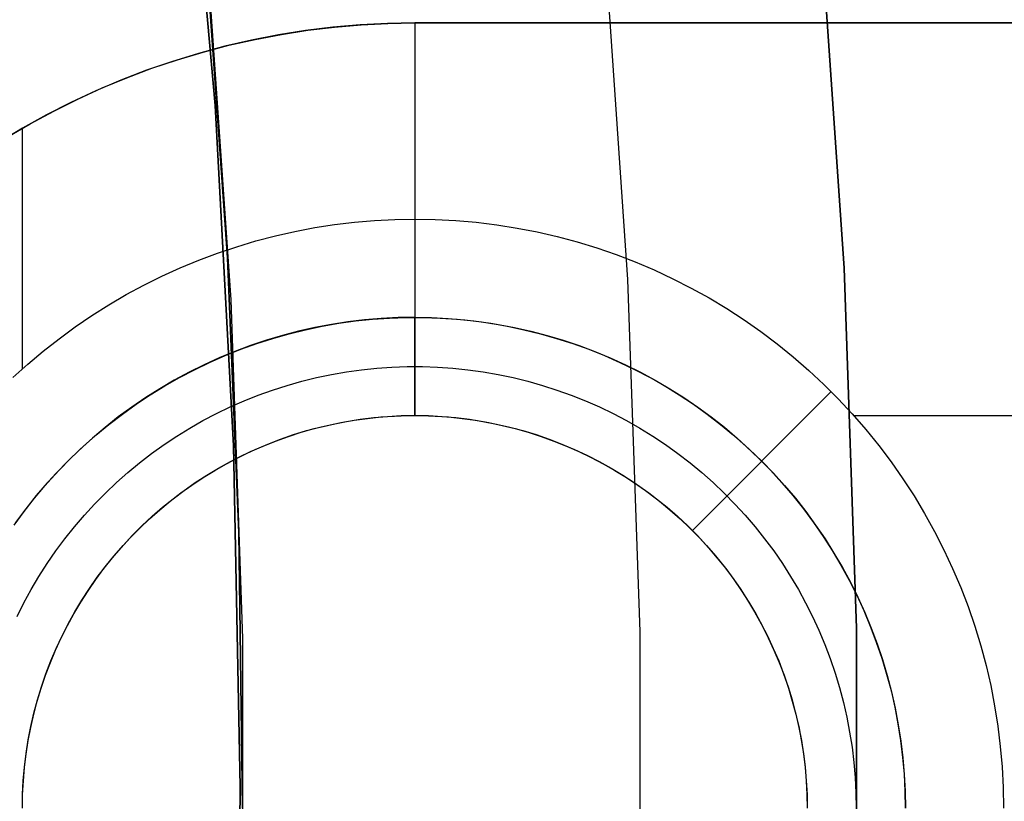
# Model space of a CAD drawing. Header units: millimetres. Extents: x -267 to 897, y -4167 to -3150.
# Tile 131 of 177: x 362.53 to 367.55, y -3516.87 to -3512.89. Entities that reach past the tile are written whole.
import ezdxf

# ---------------------------------------------------------------- set-up
doc = ezdxf.new("R2010")
doc.units = ezdxf.units.MM
doc.layers.add('1', color=7, linetype='Continuous')
doc.layers.add('BLANCO METALICO', color=7, linetype='Continuous', true_color=0xededed)

msp = doc.modelspace()

# ---------------------------------------------------------------- linework, layer by layer
at = {"layer": '1', "color": 29, "true_color": 0x4d342b}
for p, q in [((363.5308, -3513.3222, 90.5621), (363.3763, -3511.5915, 90.5621)), ((363.5308, -3513.3222, 90.5621), (363.3763, -3511.5915, 90.5621)), ((363.3763, -3511.5915, 96.062), (363.5308, -3513.3222, 96.062)), ((363.3763, -3511.5915, 93.3121), (363.5308, -3513.3222, 93.3121)), ((363.5308, -3513.3222, 96.062), (363.3763, -3511.5915, 96.062)), ((363.5308, -3513.3222, 54.4621), (363.3763, -3511.5915, 54.4621)), ((363.5308, -3513.3222, 54.4621), (363.3763, -3511.5915, 54.4621)), ((363.3763, -3511.5915, 62.4621), (363.5308, -3513.3222, 62.4621)), ((363.3763, -3511.5915, 58.4621), (363.5308, -3513.3222, 58.4621)), ((363.5308, -3513.3222, 62.4621), (363.3763, -3511.5915, 62.4621)), ((363.6251, -3515.0573, 90.5621), (363.5308, -3513.3222, 90.5621)), ((363.6251, -3515.0573, 90.5621), (363.5308, -3513.3222, 90.5621)), ((363.5308, -3513.3222, 96.062), (363.6251, -3515.0573, 96.062)), ((363.5308, -3513.3222, 93.3121), (363.6251, -3515.0573, 93.3121)), ((363.6251, -3515.0573, 96.062), (363.5308, -3513.3222, 96.062)), ((363.6251, -3515.0573, 54.4621), (363.5308, -3513.3222, 54.4621)), ((363.6251, -3515.0573, 54.4621), (363.5308, -3513.3222, 54.4621)), ((363.5308, -3513.3222, 62.4621), (363.6251, -3515.0573, 62.4621)), ((363.5308, -3513.3222, 58.4621), (363.6251, -3515.0573, 58.4621)), ((363.6251, -3515.0573, 62.4621), (363.5308, -3513.3222, 62.4621)), ((363.6591, -3516.7946, 90.5621), (363.6251, -3515.0573, 90.5621)), ((363.6591, -3516.7946, 90.5621), (363.6251, -3515.0573, 90.5621)), ((363.6251, -3515.0573, 96.062), (363.6591, -3516.7946, 96.062)), ((363.6251, -3515.0573, 93.3121), (363.6591, -3516.7946, 93.3121)), ((363.6591, -3516.7946, 96.062), (363.6251, -3515.0573, 96.062)), ((363.6591, -3516.7946, 54.4621), (363.6251, -3515.0573, 54.4621)), ((363.6591, -3516.7946, 54.4621), (363.6251, -3515.0573, 54.4621)), ((363.6251, -3515.0573, 62.4621), (363.6591, -3516.7946, 62.4621)), ((363.6251, -3515.0573, 58.4621), (363.6591, -3516.7946, 58.4621)), ((363.6591, -3516.7946, 62.4621), (363.6251, -3515.0573, 62.4621)), ((363.6326, -3518.532, 90.5621), (363.6591, -3516.7946, 90.5621)), ((363.6326, -3518.532, 90.5621), (363.6591, -3516.7946, 90.5621)), ((363.6591, -3516.7946, 96.062), (363.6326, -3518.532, 96.062)), ((363.6591, -3516.7946, 93.3121), (363.6326, -3518.532, 93.3121)), ((363.6326, -3518.532, 96.062), (363.6591, -3516.7946, 96.062)), ((363.6326, -3518.532, 54.4621), (363.6591, -3516.7946, 54.4621)), ((363.6326, -3518.532, 54.4621), (363.6591, -3516.7946, 54.4621)), ((363.6591, -3516.7946, 62.4621), (363.6326, -3518.532, 62.4621)), ((363.6591, -3516.7946, 58.4621), (363.6326, -3518.532, 58.4621)), ((363.6326, -3518.532, 62.4621), (363.6591, -3516.7946, 62.4621))]:
    msp.add_line(p, q, dxfattribs=at)
at = {"layer": '1', "color": 250, "true_color": 0x111111}
for p, q in [((366.6109, -3512.3212, 81.1), (366.7375, -3514.1516, 81.1)), ((366.7375, -3514.1516, 81.1), (366.6109, -3512.3212, 81.1)), ((363.4916, -3512.5913, 95.1615), (363.6107, -3514.3137, 95.1615)), ((363.4959, -3512.6989, 106.0852), (363.5933, -3514.0983, 106.0852)), ((363.5933, -3514.0983, 84.2379), (363.4959, -3512.6989, 84.2379)), ((363.4959, -3512.6989, 106.0852), (363.5933, -3514.0983, 106.0852)), ((363.5933, -3514.0983, 84.2379), (363.4959, -3512.6989, 84.2379)), ((363.5933, -3514.0983, 106.0852), (363.6518, -3515.4998, 106.0852)), ((363.6518, -3515.4998, 84.2379), (363.5933, -3514.0983, 84.2379)), ((363.5933, -3514.0983, 106.0852), (363.6518, -3515.4998, 106.0852)), ((363.6518, -3515.4998, 84.2379), (363.5933, -3514.0983, 84.2379)), ((366.7375, -3514.1516, 81.1), (366.8008, -3515.9852, 81.1)), ((366.8008, -3515.9852, 81.1), (366.7375, -3514.1516, 81.1)), ((363.6107, -3514.3137, 95.1615), (363.6703, -3516.0393, 95.1615)), ((363.6518, -3515.4998, 106.0852), (363.6713, -3516.9025, 106.0852)), ((363.6713, -3516.9025, 84.2379), (363.6518, -3515.4998, 84.2379)), ((363.6518, -3515.4998, 106.0852), (363.6713, -3516.9025, 106.0852)), ((363.6713, -3516.9025, 84.2379), (363.6518, -3515.4998, 84.2379)), ((366.8008, -3515.9852, 81.1), (366.8008, -3517.8199, 81.1)), ((366.8008, -3517.8199, 81.1), (366.8008, -3515.9852, 81.1)), ((363.6703, -3516.0393, 95.1615), (363.6703, -3517.7658, 95.1615))]:
    msp.add_line(p, q, dxfattribs=at)
at = {"layer": '1', "color": 7, "true_color": 0xffffff}
for p, q in [((365.5096, -3512.4167, 2.4603), (365.6336, -3514.2089, 2.4603)), ((365.6336, -3514.2089, 2.4603), (365.6956, -3516.0043, 2.4603)), ((365.6956, -3516.0043, 2.4603), (365.6956, -3517.8008, 2.4603))]:
    msp.add_line(p, q, dxfattribs=at)
at = {"layer": 'BLANCO METALICO'}
for p, q in [((364.2698, -3512.9123, 259.5324), (364.1307, -3512.9244, 259.5324)), ((364.1396, -3512.9235, 262.0324), (364.2757, -3512.9118, 262.0324)), ((364.4091, -3512.905, 259.5324), (364.2698, -3512.9123, 259.5324)), ((364.2757, -3512.9118, 262.0324), (364.4121, -3512.9049, 262.0324)), ((364.5487, -3512.9025, 259.5324), (364.4091, -3512.905, 259.5324)), ((364.4121, -3512.9049, 262.0324), (364.5487, -3512.9025, 262.0324)), ((364.5487, -3512.9025, 262.0324), (364.5487, -3512.9025, 259.5324)), ((364.5487, -3512.9025, 262.0324), (388.5487, -3512.9025, 262.0324)), ((385.1013, -3512.9025, 259.5324), (364.5487, -3512.9025, 259.5324)), ((364.5487, -3512.9025, 262.0324), (364.5487, -3513.9015, 262.0324)), ((364.5487, -3512.9025, 260.7824), (388.5487, -3512.9025, 260.7824)), ((363.8543, -3512.9632, 259.5324), (363.7173, -3512.9899, 259.5324)), ((363.7349, -3512.9862, 262.0324), (363.869, -3512.9607, 262.0324)), ((363.9922, -3512.9414, 259.5324), (363.8543, -3512.9632, 259.5324)), ((363.869, -3512.9607, 262.0324), (364.004, -3512.9398, 262.0324)), ((364.1307, -3512.9244, 259.5324), (363.9922, -3512.9414, 259.5324)), ((364.004, -3512.9398, 262.0324), (364.1396, -3512.9235, 262.0324)), ((364.1286, -3512.9246, 259.5324), (364.1286, -3512.9246, 262.0324)), ((363.7173, -3512.9899, 259.5324), (363.5813, -3513.0213, 259.5324)), ((363.6016, -3513.0163, 262.0324), (363.7349, -3512.9862, 262.0324)), ((363.4465, -3513.0574, 259.5324), (363.313, -3513.0982, 259.5324)), ((363.3386, -3513.0899, 262.0324), (363.4695, -3513.0509, 262.0324)), ((363.5813, -3513.0213, 259.5324), (363.4465, -3513.0574, 259.5324)), ((363.4695, -3513.0509, 262.0324), (363.6016, -3513.0163, 262.0324)), ((363.313, -3513.0982, 259.5324), (363.1811, -3513.1436, 259.5324)), ((363.2092, -3513.1335, 262.0324), (363.3386, -3513.0899, 262.0324)), ((363.1811, -3513.1436, 259.5324), (363.0508, -3513.1936, 259.5324)), ((363.0813, -3513.1814, 262.0324), (363.2092, -3513.1335, 262.0324)), ((363.0508, -3513.1936, 259.5324), (362.9223, -3513.2481, 259.5324)), ((362.9551, -3513.2337, 262.0324), (363.0813, -3513.1814, 262.0324)), ((362.9223, -3513.2481, 259.5324), (362.7958, -3513.3071, 259.5324)), ((362.8308, -3513.2902, 262.0324), (362.9551, -3513.2337, 262.0324)), ((362.7958, -3513.3071, 259.5324), (362.6714, -3513.3704, 259.5324)), ((362.7084, -3513.351, 262.0324), (362.8308, -3513.2902, 262.0324)), ((362.5882, -3513.4159, 262.0324), (362.7084, -3513.351, 262.0324)), ((362.6714, -3513.3704, 259.5324), (362.5493, -3513.438, 259.5324)), ((362.5493, -3513.438, 259.5324), (362.4297, -3513.5099, 259.5324)), ((362.4704, -3513.4848, 262.0324), (362.5882, -3513.4159, 262.0324)), ((362.5487, -3514.6653, 262.0324), (362.5487, -3513.4384, 262.0324)), ((364.2418, -3513.9173, 262.0324), (364.3439, -3513.9085, 262.0324)), ((364.3439, -3513.9085, 262.0324), (364.4462, -3513.9033, 262.0324)), ((364.4462, -3513.9033, 262.0324), (364.5487, -3513.9015, 262.0324)), ((364.5487, -3513.9015, 262.0324), (364.6534, -3513.9034, 262.0324)), ((364.5487, -3513.9015, 262.0324), (364.5487, -3514.9019, 261.0324)), ((364.6534, -3513.9034, 262.0324), (364.758, -3513.9089, 262.0324)), ((364.758, -3513.9089, 262.0324), (364.8624, -3513.918, 262.0324)), ((363.8382, -3513.9869, 262.0324), (363.9381, -3513.9643, 262.0324)), ((363.9381, -3513.9643, 262.0324), (364.0388, -3513.9452, 262.0324)), ((364.0388, -3513.9452, 262.0324), (364.1401, -3513.9295, 262.0324)), ((364.1401, -3513.9295, 262.0324), (364.2418, -3513.9173, 262.0324)), ((364.8624, -3513.918, 262.0324), (364.9663, -3513.9308, 262.0324)), ((364.9663, -3513.9308, 262.0324), (365.0698, -3513.9472, 262.0324)), ((365.0698, -3513.9472, 262.0324), (365.1726, -3513.9671, 262.0324)), ((365.1726, -3513.9671, 262.0324), (365.2747, -3513.9907, 262.0324)), ((363.6409, -3514.0422, 262.0324), (363.7391, -3514.0128, 262.0324)), ((363.7391, -3514.0128, 262.0324), (363.8382, -3513.9869, 262.0324)), ((365.2747, -3513.9907, 262.0324), (365.3758, -3514.0178, 262.0324)), ((363.5438, -3514.0748, 262.0324), (363.6409, -3514.0422, 262.0324)), ((365.3758, -3514.0178, 262.0324), (365.476, -3514.0485, 262.0324)), ((365.476, -3514.0485, 262.0324), (365.5751, -3514.0826, 262.0324)), ((363.3531, -3514.15, 262.0324), (363.4478, -3514.1108, 262.0324)), ((363.4478, -3514.1108, 262.0324), (363.5438, -3514.0748, 262.0324)), ((365.5751, -3514.0826, 262.0324), (365.6728, -3514.1201, 262.0324)), ((363.2599, -3514.1924, 262.0324), (363.3531, -3514.15, 262.0324)), ((365.6728, -3514.1201, 262.0324), (365.7693, -3514.161, 262.0324)), ((365.7693, -3514.161, 262.0324), (365.8642, -3514.2053, 262.0324)), ((363.1681, -3514.238, 262.0324), (363.2599, -3514.1924, 262.0324)), ((365.8642, -3514.2053, 262.0324), (365.9575, -3514.2529, 262.0324)), ((363.0779, -3514.2867, 262.0324), (363.1681, -3514.238, 262.0324)), ((365.9575, -3514.2529, 262.0324), (366.0491, -3514.3036, 262.0324)), ((362.9895, -3514.3384, 262.0324), (363.0779, -3514.2867, 262.0324)), ((366.0491, -3514.3036, 262.0324), (366.1389, -3514.3576, 262.0324)), ((362.9029, -3514.3932, 262.0324), (362.9895, -3514.3384, 262.0324)), ((366.1389, -3514.3576, 262.0324), (366.2268, -3514.4146, 262.0324)), ((362.8182, -3514.4508, 262.0324), (362.9029, -3514.3932, 262.0324)), ((364.293, -3514.4149, 261.5324), (364.2082, -3514.4251, 261.5324)), ((364.2473, -3514.4207, 256.5324), (364.3332, -3514.4118, 256.5324)), ((364.378, -3514.4076, 261.5324), (364.293, -3514.4149, 261.5324)), ((364.3332, -3514.4118, 256.5324), (364.4193, -3514.4059, 256.5324)), ((364.4633, -3514.4032, 261.5324), (364.378, -3514.4076, 261.5324)), ((364.4193, -3514.4059, 256.5324), (364.5055, -3514.4029, 256.5324)), ((364.5487, -3514.4018, 261.5324), (364.4633, -3514.4032, 261.5324)), ((364.5055, -3514.4029, 256.5324), (364.5918, -3514.4029, 256.5324)), ((364.5487, -3514.4017, 261.5324), (364.6341, -3514.4032, 261.5324)), ((364.5487, -3514.9025, 257.0324), (364.5487, -3514.4025, 256.5324)), ((364.5918, -3514.4029, 256.5324), (364.6781, -3514.4059, 256.5324)), ((364.6341, -3514.4032, 261.5324), (364.7194, -3514.4075, 261.5324)), ((364.6781, -3514.4059, 256.5324), (364.7642, -3514.4118, 256.5324)), ((364.7194, -3514.4075, 261.5324), (364.8044, -3514.4148, 261.5324)), ((364.7642, -3514.4118, 256.5324), (364.85, -3514.4207, 256.5324)), ((364.8044, -3514.4148, 261.5324), (364.8892, -3514.425, 261.5324)), ((366.2268, -3514.4146, 262.0324), (366.3126, -3514.4747, 262.0324)), ((362.7355, -3514.5113, 262.0324), (362.8182, -3514.4508, 262.0324)), ((363.9086, -3514.4859, 256.5324), (363.9924, -3514.4652, 256.5324)), ((364.0399, -3514.4541, 261.5324), (363.9566, -3514.4729, 261.5324)), ((363.9924, -3514.4652, 256.5324), (364.0768, -3514.4475, 256.5324)), ((364.1238, -3514.4381, 261.5324), (364.0399, -3514.4541, 261.5324)), ((364.0768, -3514.4475, 256.5324), (364.1619, -3514.4326, 256.5324)), ((364.2082, -3514.4251, 261.5324), (364.1238, -3514.4381, 261.5324)), ((364.1619, -3514.4326, 256.5324), (364.2473, -3514.4207, 256.5324)), ((364.85, -3514.4207, 256.5324), (364.9355, -3514.4326, 256.5324)), ((364.8892, -3514.425, 261.5324), (364.9736, -3514.4381, 261.5324)), ((364.9355, -3514.4326, 256.5324), (365.0205, -3514.4475, 256.5324)), ((364.9736, -3514.4381, 261.5324), (365.0575, -3514.454, 261.5324)), ((365.0205, -3514.4475, 256.5324), (365.105, -3514.4652, 256.5324)), ((365.0575, -3514.454, 261.5324), (365.1408, -3514.4728, 261.5324)), ((365.105, -3514.4652, 256.5324), (365.1888, -3514.4859, 256.5324)), ((362.6549, -3514.5746, 262.0324), (362.7355, -3514.5113, 262.0324)), ((363.7922, -3514.519, 261.5324), (363.7112, -3514.5462, 261.5324)), ((363.7434, -3514.5358, 256.5324), (363.8256, -3514.5094, 256.5324)), ((363.874, -3514.4945, 261.5324), (363.7922, -3514.519, 261.5324)), ((363.8256, -3514.5094, 256.5324), (363.9086, -3514.4859, 256.5324)), ((363.9566, -3514.4729, 261.5324), (363.874, -3514.4945, 261.5324)), ((365.1408, -3514.4728, 261.5324), (365.2234, -3514.4944, 261.5324)), ((365.1888, -3514.4859, 256.5324), (365.2718, -3514.5094, 256.5324)), ((365.2234, -3514.4944, 261.5324), (365.3052, -3514.5189, 261.5324)), ((365.2718, -3514.5094, 256.5324), (365.354, -3514.5358, 256.5324)), ((365.3052, -3514.5189, 261.5324), (365.3862, -3514.5461, 261.5324)), ((366.3126, -3514.4747, 262.0324), (366.3962, -3514.5378, 262.0324)), ((363.582, -3514.597, 256.5324), (363.6622, -3514.565, 256.5324)), ((363.7112, -3514.5462, 261.5324), (363.6313, -3514.5761, 261.5324)), ((363.6622, -3514.565, 256.5324), (363.7434, -3514.5358, 256.5324)), ((365.354, -3514.5358, 256.5324), (365.4352, -3514.565, 256.5324)), ((365.3862, -3514.5461, 261.5324), (365.4661, -3514.5761, 261.5324)), ((365.4352, -3514.565, 256.5324), (365.5154, -3514.597, 256.5324)), ((366.3962, -3514.5378, 262.0324), (366.4776, -3514.6037, 262.0324)), ((362.5765, -3514.6407, 262.0324), (362.6549, -3514.5746, 262.0324)), ((363.5524, -3514.6088, 261.5324), (363.4747, -3514.6442, 261.5324)), ((363.503, -3514.6317, 256.5324), (363.582, -3514.597, 256.5324)), ((363.6313, -3514.5761, 261.5324), (363.5524, -3514.6088, 261.5324)), ((365.4661, -3514.5761, 261.5324), (365.545, -3514.6087, 261.5324)), ((365.5154, -3514.597, 256.5324), (365.5944, -3514.6317, 256.5324)), ((365.545, -3514.6087, 261.5324), (365.6227, -3514.6441, 261.5324)), ((366.4776, -3514.6037, 262.0324), (366.5567, -3514.6724, 262.0324)), ((362.5005, -3514.7093, 262.0324), (362.5765, -3514.6407, 262.0324)), ((363.3488, -3514.7093, 256.5324), (363.4253, -3514.6692, 256.5324)), ((363.4747, -3514.6442, 261.5324), (363.3982, -3514.6822, 261.5324)), ((363.4253, -3514.6692, 256.5324), (363.503, -3514.6317, 256.5324)), ((364.2005, -3514.6796, 256.7824), (364.2775, -3514.6689, 256.7824)), ((364.2775, -3514.6689, 256.7824), (364.3547, -3514.6609, 256.7824)), ((364.3547, -3514.6609, 256.7824), (364.4322, -3514.6555, 256.7824)), ((364.4322, -3514.6555, 256.7824), (364.5099, -3514.6529, 256.7824)), ((364.5099, -3514.6529, 256.7824), (364.5875, -3514.6529, 256.7824)), ((364.5875, -3514.6529, 256.7824), (364.6652, -3514.6555, 256.7824)), ((364.6652, -3514.6555, 256.7824), (364.7426, -3514.6609, 256.7824)), ((364.7426, -3514.6609, 256.7824), (364.8199, -3514.6689, 256.7824)), ((364.8199, -3514.6689, 256.7824), (364.8968, -3514.6796, 256.7824)), ((365.5944, -3514.6317, 256.5324), (365.6721, -3514.6692, 256.5324)), ((365.6227, -3514.6441, 261.5324), (365.6992, -3514.6821, 261.5324)), ((365.6721, -3514.6692, 256.5324), (365.7485, -3514.7093, 256.5324)), ((363.2739, -3514.752, 256.5324), (363.3488, -3514.7093, 256.5324)), ((363.3982, -3514.6822, 261.5324), (363.3231, -3514.7227, 261.5324)), ((363.9726, -3514.7275, 256.7824), (364.048, -3514.7089, 256.7824)), ((364.048, -3514.7089, 256.7824), (364.124, -3514.693, 256.7824)), ((364.124, -3514.693, 256.7824), (364.2005, -3514.6796, 256.7824)), ((364.8968, -3514.6796, 256.7824), (364.9733, -3514.693, 256.7824)), ((364.9733, -3514.693, 256.7824), (365.0494, -3514.7089, 256.7824)), ((365.0494, -3514.7089, 256.7824), (365.1248, -3514.7275, 256.7824)), ((365.6992, -3514.6821, 261.5324), (365.7744, -3514.7227, 261.5324)), ((365.7485, -3514.7093, 256.5324), (365.8235, -3514.752, 256.5324)), ((366.5567, -3514.6724, 262.0324), (366.6333, -3514.7438, 262.0324)), ((363.2493, -3514.7658, 261.5324), (363.1772, -3514.8114, 261.5324)), ((363.2004, -3514.7973, 256.5324), (363.2739, -3514.752, 256.5324)), ((363.3231, -3514.7227, 261.5324), (363.2493, -3514.7658, 261.5324)), ((363.8239, -3514.7725, 256.7824), (363.8979, -3514.7487, 256.7824)), ((363.8979, -3514.7487, 256.7824), (363.9726, -3514.7275, 256.7824)), ((365.1248, -3514.7275, 256.7824), (365.1995, -3514.7487, 256.7824)), ((365.1995, -3514.7487, 256.7824), (365.2735, -3514.7725, 256.7824)), ((365.7744, -3514.7227, 261.5324), (365.8481, -3514.7658, 261.5324)), ((365.8235, -3514.752, 256.5324), (365.897, -3514.7973, 256.5324)), ((365.8481, -3514.7658, 261.5324), (365.9203, -3514.8114, 261.5324)), ((366.6333, -3514.7438, 262.0324), (366.7074, -3514.8179, 262.0324)), ((363.1772, -3514.8114, 261.5324), (363.1066, -3514.8595, 261.5324)), ((363.1285, -3514.8451, 256.5324), (363.2004, -3514.7973, 256.5324)), ((363.6787, -3514.8275, 256.7824), (363.7508, -3514.7987, 256.7824)), ((363.7508, -3514.7987, 256.7824), (363.8239, -3514.7725, 256.7824)), ((365.2735, -3514.7725, 256.7824), (365.3465, -3514.7987, 256.7824)), ((365.3465, -3514.7987, 256.7824), (365.4187, -3514.8275, 256.7824)), ((365.897, -3514.7973, 256.5324), (365.9688, -3514.8451, 256.5324)), ((365.9203, -3514.8114, 261.5324), (365.9909, -3514.8594, 261.5324)), ((365.9634, -3515.4878, 261.0324), (366.6707, -3514.7805, 262.0324)), ((366.7074, -3514.8179, 262.0324), (366.7788, -3514.8945, 262.0324)), ((363.1066, -3514.8595, 261.5324), (363.0377, -3514.9099, 261.5324)), ((363.0584, -3514.8953, 256.5324), (363.1285, -3514.8451, 256.5324)), ((363.5376, -3514.8925, 256.7824), (363.6076, -3514.8588, 256.7824)), ((363.6076, -3514.8588, 256.7824), (363.6787, -3514.8275, 256.7824)), ((365.4187, -3514.8275, 256.7824), (365.4898, -3514.8588, 256.7824)), ((365.4898, -3514.8588, 256.7824), (365.5598, -3514.8925, 256.7824)), ((365.9688, -3514.8451, 256.5324), (366.039, -3514.8953, 256.5324)), ((365.9909, -3514.8594, 261.5324), (366.0598, -3514.9099, 261.5324)), ((363.0377, -3514.9099, 261.5324), (362.9705, -3514.9627, 261.5324)), ((362.99, -3514.9479, 256.5324), (363.0584, -3514.8953, 256.5324)), ((363.4688, -3514.9286, 256.7824), (363.5376, -3514.8925, 256.7824)), ((364.2392, -3514.9266, 257.0324), (364.3076, -3514.9171, 257.0324)), ((364.2703, -3514.9214, 261.0324), (364.3396, -3514.9129, 261.0324)), ((364.3076, -3514.9171, 257.0324), (364.3763, -3514.91, 257.0324)), ((364.3396, -3514.9129, 261.0324), (364.4091, -3514.9068, 261.0324)), ((364.3763, -3514.91, 257.0324), (364.4452, -3514.9052, 257.0324)), ((364.4091, -3514.9068, 261.0324), (364.4789, -3514.9031, 261.0324)), ((364.4452, -3514.9052, 257.0324), (364.5142, -3514.9028, 257.0324)), ((364.4789, -3514.9031, 261.0324), (364.5487, -3514.9019, 261.0324)), ((364.5142, -3514.9028, 257.0324), (364.5832, -3514.9028, 257.0324)), ((364.5487, -3514.9019, 261.0324), (364.6185, -3514.9031, 261.0324)), ((364.5487, -3514.9025, 261.0324), (364.5487, -3514.9025, 257.0324)), ((364.5832, -3514.9028, 257.0324), (364.6522, -3514.9052, 257.0324)), ((364.6185, -3514.9031, 261.0324), (364.6882, -3514.9068, 261.0324)), ((364.6522, -3514.9052, 257.0324), (364.7211, -3514.91, 257.0324)), ((364.6882, -3514.9068, 261.0324), (364.7578, -3514.9129, 261.0324)), ((364.7211, -3514.91, 257.0324), (364.7898, -3514.9171, 257.0324)), ((364.7578, -3514.9129, 261.0324), (364.8271, -3514.9214, 261.0324)), ((364.7898, -3514.9171, 257.0324), (364.8582, -3514.9266, 257.0324)), ((365.5598, -3514.8925, 256.7824), (365.6285, -3514.9286, 256.7824)), ((366.039, -3514.8953, 256.5324), (366.1074, -3514.9479, 256.5324)), ((366.0598, -3514.9099, 261.5324), (366.1269, -3514.9626, 261.5324)), ((366.7788, -3514.8945, 262.0324), (366.8475, -3514.9736, 262.0324)), ((366.786, -3514.9025, 262.0324), (388.5487, -3514.9025, 262.0324)), ((362.9705, -3514.9627, 261.5324), (362.9052, -3515.0177, 261.5324)), ((362.9234, -3515.0029, 256.5324), (362.99, -3514.9479, 256.5324)), ((363.3352, -3515.0078, 256.7824), (363.4013, -3514.967, 256.7824)), ((363.4013, -3514.967, 256.7824), (363.4688, -3514.9286, 256.7824)), ((363.9702, -3514.988, 257.0324), (364.0366, -3514.9692, 257.0324)), ((363.9973, -3514.9794, 261.0324), (364.0647, -3514.9614, 261.0324)), ((364.0366, -3514.9692, 257.0324), (364.1037, -3514.9527, 257.0324)), ((364.0647, -3514.9614, 261.0324), (364.1328, -3514.9457, 261.0324)), ((364.1037, -3514.9527, 257.0324), (364.1712, -3514.9385, 257.0324)), ((364.1328, -3514.9457, 261.0324), (364.2013, -3514.9323, 261.0324)), ((364.1712, -3514.9385, 257.0324), (364.2392, -3514.9266, 257.0324)), ((364.2013, -3514.9323, 261.0324), (364.2703, -3514.9214, 261.0324)), ((364.8271, -3514.9214, 261.0324), (364.8961, -3514.9324, 261.0324)), ((364.8582, -3514.9266, 257.0324), (364.9262, -3514.9385, 257.0324)), ((364.8961, -3514.9324, 261.0324), (364.9646, -3514.9457, 261.0324)), ((364.9262, -3514.9385, 257.0324), (364.9937, -3514.9527, 257.0324)), ((364.9646, -3514.9457, 261.0324), (365.0326, -3514.9614, 261.0324)), ((364.9937, -3514.9527, 257.0324), (365.0608, -3514.9692, 257.0324)), ((365.0326, -3514.9614, 261.0324), (365.1001, -3514.9795, 261.0324)), ((365.0608, -3514.9692, 257.0324), (365.1272, -3514.988, 257.0324)), ((365.6285, -3514.9286, 256.7824), (365.696, -3514.967, 256.7824)), ((365.696, -3514.967, 256.7824), (365.7622, -3515.0078, 256.7824)), ((366.1074, -3514.9479, 256.5324), (366.1739, -3515.0029, 256.5324)), ((366.1269, -3514.9626, 261.5324), (366.1922, -3515.0176, 261.5324)), ((362.9052, -3515.0177, 261.5324), (362.8418, -3515.0749, 261.5324)), ((362.8588, -3515.0601, 256.5324), (362.9234, -3515.0029, 256.5324)), ((363.2705, -3515.0508, 256.7824), (363.3352, -3515.0078, 256.7824)), ((363.8395, -3515.0325, 257.0324), (363.9045, -3515.0091, 257.0324)), ((363.8645, -3515.0226, 261.0324), (363.9305, -3514.9999, 261.0324)), ((363.9045, -3515.0091, 257.0324), (363.9702, -3514.988, 257.0324)), ((363.9305, -3514.9999, 261.0324), (363.9973, -3514.9794, 261.0324)), ((365.1001, -3514.9795, 261.0324), (365.1669, -3514.9999, 261.0324)), ((365.1272, -3514.988, 257.0324), (365.1929, -3515.0091, 257.0324)), ((365.1669, -3514.9999, 261.0324), (365.2329, -3515.0227, 261.0324)), ((365.1929, -3515.0091, 257.0324), (365.2579, -3515.0325, 257.0324)), ((365.7622, -3515.0078, 256.7824), (365.8268, -3515.0508, 256.7824)), ((366.1739, -3515.0029, 256.5324), (366.2385, -3515.0601, 256.5324)), ((366.1922, -3515.0176, 261.5324), (366.2556, -3515.0748, 261.5324)), ((366.8475, -3514.9736, 262.0324), (366.9134, -3515.055, 262.0324)), ((362.7962, -3515.1196, 256.5324), (362.8588, -3515.0601, 256.5324)), ((363.2074, -3515.096, 256.7824), (363.2705, -3515.0508, 256.7824)), ((363.7122, -3515.0859, 257.0324), (363.7754, -3515.0581, 257.0324)), ((363.735, -3515.0749, 261.0324), (363.7993, -3515.0476, 261.0324)), ((363.7754, -3515.0581, 257.0324), (363.8395, -3515.0325, 257.0324)), ((363.7993, -3515.0476, 261.0324), (363.8645, -3515.0226, 261.0324)), ((365.2329, -3515.0227, 261.0324), (365.2981, -3515.0477, 261.0324)), ((365.2579, -3515.0325, 257.0324), (365.322, -3515.0581, 257.0324)), ((365.2981, -3515.0477, 261.0324), (365.3623, -3515.075, 261.0324)), ((365.322, -3515.0581, 257.0324), (365.3852, -3515.0859, 257.0324)), ((365.8268, -3515.0508, 256.7824), (365.89, -3515.096, 256.7824)), ((366.2385, -3515.0601, 256.5324), (366.3011, -3515.1196, 256.5324)), ((366.9134, -3515.055, 262.0324), (366.9765, -3515.1386, 262.0324)), ((362.7357, -3515.1811, 256.5324), (362.7962, -3515.1196, 256.5324)), ((362.8418, -3515.0749, 261.5324), (362.7804, -3515.1342, 261.5324)), ((363.1458, -3515.1434, 256.7824), (363.2074, -3515.096, 256.7824)), ((363.5888, -3515.1479, 257.0324), (363.65, -3515.1158, 257.0324)), ((363.6095, -3515.1361, 261.0324), (363.6718, -3515.1044, 261.0324)), ((363.65, -3515.1158, 257.0324), (363.7122, -3515.0859, 257.0324)), ((363.6718, -3515.1044, 261.0324), (363.735, -3515.0749, 261.0324)), ((365.3623, -3515.075, 261.0324), (365.4256, -3515.1045, 261.0324)), ((365.3852, -3515.0859, 257.0324), (365.4474, -3515.1158, 257.0324)), ((365.4256, -3515.1045, 261.0324), (365.4878, -3515.1362, 261.0324)), ((365.4474, -3515.1158, 257.0324), (365.5086, -3515.1479, 257.0324)), ((365.89, -3515.096, 256.7824), (365.9515, -3515.1434, 256.7824)), ((366.2556, -3515.0748, 261.5324), (366.317, -3515.1342, 261.5324)), ((366.3011, -3515.1196, 256.5324), (366.3616, -3515.1811, 256.5324)), ((362.7804, -3515.1342, 261.5324), (362.7211, -3515.1956, 261.5324)), ((363.086, -3515.1929, 256.7824), (363.1458, -3515.1434, 256.7824)), ((363.4886, -3515.206, 261.0324), (363.5485, -3515.17, 261.0324)), ((363.5288, -3515.1821, 257.0324), (363.5888, -3515.1479, 257.0324)), ((363.5485, -3515.17, 261.0324), (363.6095, -3515.1361, 261.0324)), ((365.4878, -3515.1362, 261.0324), (365.5489, -3515.1701, 261.0324)), ((365.5086, -3515.1479, 257.0324), (365.5686, -3515.1821, 257.0324)), ((365.5489, -3515.1701, 261.0324), (365.6088, -3515.206, 261.0324)), ((365.9515, -3515.1434, 256.7824), (366.0114, -3515.1929, 256.7824)), ((366.317, -3515.1342, 261.5324), (366.3764, -3515.1956, 261.5324)), ((366.9765, -3515.1386, 262.0324), (367.0365, -3515.2244, 262.0324)), ((362.7211, -3515.1956, 261.5324), (362.6638, -3515.259, 261.5324)), ((362.6774, -3515.2447, 256.5324), (362.7357, -3515.1811, 256.5324)), ((363.0278, -3515.2444, 256.7824), (363.086, -3515.1929, 256.7824)), ((363.4126, -3515.2566, 257.0324), (363.4701, -3515.2183, 257.0324)), ((363.4301, -3515.244, 261.0324), (363.4886, -3515.206, 261.0324)), ((363.4701, -3515.2183, 257.0324), (363.5288, -3515.1821, 257.0324)), ((365.5686, -3515.1821, 257.0324), (365.6273, -3515.2183, 257.0324)), ((365.6088, -3515.206, 261.0324), (365.6673, -3515.2441, 261.0324)), ((365.6273, -3515.2183, 257.0324), (365.6848, -3515.2566, 257.0324)), ((366.0114, -3515.1929, 256.7824), (366.0696, -3515.2444, 256.7824)), ((366.3616, -3515.1811, 256.5324), (366.42, -3515.2447, 256.5324)), ((366.3764, -3515.1956, 261.5324), (366.4336, -3515.259, 261.5324)), ((362.6638, -3515.259, 261.5324), (362.6088, -3515.3243, 261.5324)), ((362.6213, -3515.3103, 256.5324), (362.6774, -3515.2447, 256.5324)), ((362.9715, -3515.2979, 256.7824), (363.0278, -3515.2444, 256.7824)), ((363.3564, -3515.2967, 257.0324), (363.4126, -3515.2566, 257.0324)), ((363.3729, -3515.284, 261.0324), (363.4301, -3515.244, 261.0324)), ((365.6673, -3515.2441, 261.0324), (365.7245, -3515.2841, 261.0324)), ((365.6848, -3515.2566, 257.0324), (365.741, -3515.2967, 257.0324)), ((366.0696, -3515.2444, 256.7824), (366.1259, -3515.2979, 256.7824)), ((366.42, -3515.2447, 256.5324), (366.4761, -3515.3103, 256.5324)), ((366.4336, -3515.259, 261.5324), (366.4886, -3515.3243, 261.5324)), ((367.0365, -3515.2244, 262.0324), (367.0936, -3515.3123, 262.0324)), ((362.5675, -3515.3778, 256.5324), (362.6213, -3515.3103, 256.5324)), ((362.917, -3515.3533, 256.7824), (362.9715, -3515.2979, 256.7824)), ((363.3017, -3515.3389, 257.0324), (363.3564, -3515.2967, 257.0324)), ((363.3171, -3515.3261, 261.0324), (363.3729, -3515.284, 261.0324)), ((365.7245, -3515.2841, 261.0324), (365.7803, -3515.3261, 261.0324)), ((365.741, -3515.2967, 257.0324), (365.7957, -3515.3389, 257.0324)), ((366.1259, -3515.2979, 256.7824), (366.1803, -3515.3533, 256.7824)), ((366.4761, -3515.3103, 256.5324), (366.5299, -3515.3778, 256.5324)), ((367.0936, -3515.3123, 262.0324), (367.1475, -3515.4021, 262.0324)), ((362.6088, -3515.3243, 261.5324), (362.5561, -3515.3915, 261.5324)), ((362.8645, -3515.4105, 256.7824), (362.917, -3515.3533, 256.7824)), ((363.2102, -3515.4158, 261.0324), (363.2628, -3515.37, 261.0324)), ((363.2485, -3515.3828, 257.0324), (363.3017, -3515.3389, 257.0324)), ((363.2628, -3515.37, 261.0324), (363.3171, -3515.3261, 261.0324)), ((365.7803, -3515.3261, 261.0324), (365.8345, -3515.3701, 261.0324)), ((365.7957, -3515.3389, 257.0324), (365.8489, -3515.3828, 257.0324)), ((365.8345, -3515.3701, 261.0324), (365.8872, -3515.4159, 261.0324)), ((366.1803, -3515.3533, 256.7824), (366.2328, -3515.4105, 256.7824)), ((366.4886, -3515.3243, 261.5324), (366.5414, -3515.3914, 261.5324)), ((362.5561, -3515.3915, 261.5324), (362.5057, -3515.4604, 261.5324)), ((362.516, -3515.4471, 256.5324), (362.5675, -3515.3778, 256.5324)), ((362.814, -3515.4695, 256.7824), (362.8645, -3515.4105, 256.7824)), ((363.1591, -3515.4635, 261.0324), (363.2102, -3515.4158, 261.0324)), ((363.1968, -3515.4286, 257.0324), (363.2485, -3515.3828, 257.0324)), ((365.8489, -3515.3828, 257.0324), (365.9006, -3515.4286, 257.0324)), ((365.8872, -3515.4159, 261.0324), (365.9383, -3515.4635, 261.0324)), ((366.2328, -3515.4105, 256.7824), (366.2833, -3515.4695, 256.7824)), ((366.5299, -3515.3778, 256.5324), (366.5813, -3515.4471, 256.5324)), ((366.5414, -3515.3914, 261.5324), (366.5918, -3515.4603, 261.5324)), ((367.1475, -3515.4021, 262.0324), (367.1983, -3515.4937, 262.0324)), ((362.7656, -3515.5302, 256.7824), (362.814, -3515.4695, 256.7824)), ((363.1097, -3515.5128, 261.0324), (363.1591, -3515.4635, 261.0324)), ((363.1467, -3515.4762, 257.0324), (363.1968, -3515.4286, 257.0324)), ((365.9006, -3515.4286, 257.0324), (365.9507, -3515.4762, 257.0324)), ((365.9383, -3515.4635, 261.0324), (365.9877, -3515.5129, 261.0324)), ((366.2833, -3515.4695, 256.7824), (366.3318, -3515.5302, 256.7824)), ((366.5813, -3515.4471, 256.5324), (366.6304, -3515.5181, 256.5324)), ((366.5918, -3515.4603, 261.5324), (366.6398, -3515.5309, 261.5324)), ((363.0621, -3515.5639, 261.0324), (363.1097, -3515.5128, 261.0324)), ((363.0983, -3515.5254, 257.0324), (363.1467, -3515.4762, 257.0324)), ((365.9507, -3515.4762, 257.0324), (365.9991, -3515.5254, 257.0324)), ((365.9877, -3515.5129, 261.0324), (366.0353, -3515.564, 261.0324)), ((366.6304, -3515.5181, 256.5324), (366.6769, -3515.5908, 256.5324)), ((367.1983, -3515.4937, 262.0324), (367.2459, -3515.587, 262.0324)), ((362.7193, -3515.5926, 256.7824), (362.7656, -3515.5302, 256.7824)), ((363.0163, -3515.6166, 261.0324), (363.0621, -3515.5639, 261.0324)), ((363.0517, -3515.5763, 257.0324), (363.0983, -3515.5254, 257.0324)), ((365.9991, -3515.5254, 257.0324), (366.0457, -3515.5763, 257.0324)), ((366.0353, -3515.564, 261.0324), (366.0811, -3515.6167, 261.0324)), ((366.3318, -3515.5302, 256.7824), (366.3781, -3515.5926, 256.7824)), ((366.6398, -3515.5309, 261.5324), (366.6854, -3515.6031, 261.5324)), ((362.6752, -3515.6565, 256.7824), (362.7193, -3515.5926, 256.7824)), ((362.9724, -3515.6709, 261.0324), (363.0163, -3515.6166, 261.0324)), ((363.0068, -3515.6287, 257.0324), (363.0517, -3515.5763, 257.0324)), ((366.0457, -3515.5763, 257.0324), (366.0906, -3515.6287, 257.0324)), ((366.0811, -3515.6167, 261.0324), (366.1251, -3515.6709, 261.0324)), ((366.3781, -3515.5926, 256.7824), (366.4222, -3515.6565, 256.7824)), ((366.6769, -3515.5908, 256.5324), (366.7209, -3515.665, 256.5324)), ((366.6854, -3515.6031, 261.5324), (366.7286, -3515.6768, 261.5324)), ((367.2459, -3515.587, 262.0324), (367.2902, -3515.6819, 262.0324)), ((362.6333, -3515.7219, 256.7824), (362.6752, -3515.6565, 256.7824)), ((362.9303, -3515.7266, 261.0324), (362.9724, -3515.6709, 261.0324)), ((362.9637, -3515.6827, 257.0324), (363.0068, -3515.6287, 257.0324)), ((366.0906, -3515.6287, 257.0324), (366.1337, -3515.6827, 257.0324)), ((366.1251, -3515.6709, 261.0324), (366.1671, -3515.7267, 261.0324)), ((366.4222, -3515.6565, 256.7824), (366.4641, -3515.7219, 256.7824)), ((366.7209, -3515.665, 256.5324), (366.7623, -3515.7407, 256.5324)), ((362.5937, -3515.7888, 256.7824), (362.6333, -3515.7219, 256.7824)), ((362.9226, -3515.7381, 257.0324), (362.9637, -3515.6827, 257.0324)), ((366.1337, -3515.6827, 257.0324), (366.1748, -3515.7381, 257.0324)), ((366.4641, -3515.7219, 256.7824), (366.5037, -3515.7888, 256.7824)), ((366.7286, -3515.6768, 261.5324), (366.7691, -3515.752, 261.5324)), ((367.2902, -3515.6819, 262.0324), (367.3311, -3515.7784, 262.0324)), ((362.8834, -3515.795, 257.0324), (362.9226, -3515.7381, 257.0324)), ((362.8903, -3515.7838, 261.0324), (362.9303, -3515.7266, 261.0324)), ((366.1671, -3515.7267, 261.0324), (366.2071, -3515.7839, 261.0324)), ((366.1748, -3515.7381, 257.0324), (366.214, -3515.795, 257.0324)), ((366.7623, -3515.7407, 256.5324), (366.8011, -3515.8178, 256.5324)), ((366.7691, -3515.752, 261.5324), (366.8071, -3515.8285, 261.5324)), ((362.5564, -3515.8569, 256.7824), (362.5937, -3515.7888, 256.7824)), ((362.8461, -3515.8531, 257.0324), (362.8834, -3515.795, 257.0324)), ((362.8523, -3515.8424, 261.0324), (362.8903, -3515.7838, 261.0324)), ((366.2071, -3515.7839, 261.0324), (366.2452, -3515.8425, 261.0324)), ((366.214, -3515.795, 257.0324), (366.2513, -3515.8531, 257.0324)), ((366.5037, -3515.7888, 256.7824), (366.541, -3515.8569, 256.7824)), ((366.8011, -3515.8178, 256.5324), (366.8372, -3515.8962, 256.5324)), ((367.3311, -3515.7784, 262.0324), (367.3686, -3515.8761, 262.0324)), ((362.5215, -3515.9263, 256.7824), (362.5564, -3515.8569, 256.7824)), ((362.8109, -3515.9125, 257.0324), (362.8461, -3515.8531, 257.0324)), ((362.8163, -3515.9023, 261.0324), (362.8523, -3515.8424, 261.0324)), ((366.2452, -3515.8425, 261.0324), (366.2811, -3515.9023, 261.0324)), ((366.2513, -3515.8531, 257.0324), (366.2865, -3515.9125, 257.0324)), ((366.541, -3515.8569, 256.7824), (366.5759, -3515.9263, 256.7824)), ((366.8071, -3515.8285, 261.5324), (366.8425, -3515.9062, 261.5324)), ((362.7778, -3515.9731, 257.0324), (362.8109, -3515.9125, 257.0324)), ((362.7825, -3515.9633, 261.0324), (362.8163, -3515.9023, 261.0324)), ((366.2811, -3515.9023, 261.0324), (366.315, -3515.9634, 261.0324)), ((366.2865, -3515.9125, 257.0324), (366.3196, -3515.9731, 257.0324)), ((366.8372, -3515.8962, 256.5324), (366.8706, -3515.9758, 256.5324)), ((366.8425, -3515.9062, 261.5324), (366.8751, -3515.9851, 261.5324)), ((367.3686, -3515.8761, 262.0324), (367.4027, -3515.9752, 262.0324)), ((362.7468, -3516.0348, 257.0324), (362.7778, -3515.9731, 257.0324)), ((362.7508, -3516.0256, 261.0324), (362.7825, -3515.9633, 261.0324)), ((366.315, -3515.9634, 261.0324), (366.3467, -3516.0256, 261.0324)), ((366.3196, -3515.9731, 257.0324), (366.3506, -3516.0348, 257.0324)), ((366.5759, -3515.9263, 256.7824), (366.6084, -3515.9968, 256.7824)), ((366.6084, -3515.9968, 256.7824), (366.6384, -3516.0685, 256.7824)), ((366.8706, -3515.9758, 256.5324), (366.9012, -3516.0565, 256.5324)), ((366.8751, -3515.9851, 261.5324), (366.9051, -3516.065, 261.5324)), ((367.4027, -3515.9752, 262.0324), (367.4334, -3516.0754, 262.0324)), ((362.7179, -3516.0975, 257.0324), (362.7468, -3516.0348, 257.0324)), ((362.7213, -3516.0888, 261.0324), (362.7508, -3516.0256, 261.0324)), ((366.3467, -3516.0256, 261.0324), (366.3762, -3516.0889, 261.0324)), ((366.3506, -3516.0348, 257.0324), (366.3795, -3516.0975, 257.0324)), ((366.6384, -3516.0685, 256.7824), (366.6659, -3516.1411, 256.7824)), ((366.9012, -3516.0565, 256.5324), (366.929, -3516.1382, 256.5324)), ((366.9051, -3516.065, 261.5324), (366.9323, -3516.146, 261.5324)), ((362.6912, -3516.1611, 257.0324), (362.7179, -3516.0975, 257.0324)), ((362.694, -3516.1531, 261.0324), (362.7213, -3516.0888, 261.0324)), ((366.3762, -3516.0889, 261.0324), (366.4035, -3516.1531, 261.0324)), ((366.3795, -3516.0975, 257.0324), (366.4062, -3516.1611, 257.0324)), ((367.4334, -3516.0754, 262.0324), (367.4605, -3516.1765, 262.0324)), ((362.6667, -3516.2257, 257.0324), (362.6912, -3516.1611, 257.0324)), ((362.669, -3516.2183, 261.0324), (362.694, -3516.1531, 261.0324)), ((366.4035, -3516.1531, 261.0324), (366.4286, -3516.2183, 261.0324)), ((366.4062, -3516.1611, 257.0324), (366.4307, -3516.2257, 257.0324)), ((366.6659, -3516.1411, 256.7824), (366.691, -3516.2146, 256.7824)), ((366.929, -3516.1382, 256.5324), (366.9539, -3516.2208, 256.5324)), ((366.9323, -3516.146, 261.5324), (366.9568, -3516.2278, 261.5324)), ((362.6462, -3516.2843, 261.0324), (362.669, -3516.2183, 261.0324)), ((366.4286, -3516.2183, 261.0324), (366.4513, -3516.2843, 261.0324)), ((366.691, -3516.2146, 256.7824), (366.7134, -3516.289, 256.7824)), ((366.9539, -3516.2208, 256.5324), (366.976, -3516.3042, 256.5324)), ((367.4605, -3516.1765, 262.0324), (367.484, -3516.2786, 262.0324)), ((362.6445, -3516.2911, 257.0324), (362.6667, -3516.2257, 257.0324)), ((366.4307, -3516.2257, 257.0324), (366.4529, -3516.2911, 257.0324)), ((366.9568, -3516.2278, 261.5324), (366.9784, -3516.3104, 261.5324)), ((362.6245, -3516.3571, 257.0324), (362.6445, -3516.2911, 257.0324)), ((362.6258, -3516.3511, 261.0324), (362.6462, -3516.2843, 261.0324)), ((366.4513, -3516.2843, 261.0324), (366.4717, -3516.3511, 261.0324)), ((366.4529, -3516.2911, 257.0324), (366.4729, -3516.3571, 257.0324)), ((366.7134, -3516.289, 256.7824), (366.7333, -3516.3641, 256.7824)), ((366.976, -3516.3042, 256.5324), (366.9952, -3516.3884, 256.5324)), ((366.9784, -3516.3104, 261.5324), (366.9972, -3516.3937, 261.5324)), ((367.484, -3516.2786, 262.0324), (367.504, -3516.3814, 262.0324)), ((362.6068, -3516.4239, 257.0324), (362.6245, -3516.3571, 257.0324)), ((362.6077, -3516.4186, 261.0324), (362.6258, -3516.3511, 261.0324)), ((366.4717, -3516.3511, 261.0324), (366.4898, -3516.4186, 261.0324)), ((366.4729, -3516.3571, 257.0324), (366.4906, -3516.4239, 257.0324)), ((366.7333, -3516.3641, 256.7824), (366.7506, -3516.4398, 256.7824)), ((362.5915, -3516.4912, 257.0324), (362.6068, -3516.4239, 257.0324)), ((362.592, -3516.4866, 261.0324), (362.6077, -3516.4186, 261.0324)), ((366.4898, -3516.4186, 261.0324), (366.5055, -3516.4866, 261.0324)), ((366.4906, -3516.4239, 257.0324), (366.5059, -3516.4912, 257.0324)), ((366.9952, -3516.3884, 256.5324), (367.0115, -3516.4731, 256.5324)), ((366.9972, -3516.3937, 261.5324), (367.0131, -3516.4776, 261.5324)), ((367.504, -3516.3814, 262.0324), (367.5204, -3516.4849, 262.0324)), ((366.7506, -3516.4398, 256.7824), (366.7652, -3516.5161, 256.7824)), ((367.0115, -3516.4731, 256.5324), (367.0249, -3516.5584, 256.5324)), ((362.5784, -3516.559, 257.0324), (362.5915, -3516.4912, 257.0324)), ((362.5787, -3516.5551, 261.0324), (362.592, -3516.4866, 261.0324)), ((366.5055, -3516.4866, 261.0324), (366.5189, -3516.5551, 261.0324)), ((366.5059, -3516.4912, 257.0324), (366.519, -3516.559, 257.0324)), ((366.7652, -3516.5161, 256.7824), (366.7773, -3516.5928, 256.7824)), ((367.0131, -3516.4776, 261.5324), (367.0262, -3516.562, 261.5324)), ((367.5204, -3516.4849, 262.0324), (367.5332, -3516.5888, 262.0324)), ((362.5677, -3516.6272, 257.0324), (362.5784, -3516.559, 257.0324)), ((362.5678, -3516.6241, 261.0324), (362.5787, -3516.5551, 261.0324)), ((366.5189, -3516.5551, 261.0324), (366.5298, -3516.6241, 261.0324)), ((366.519, -3516.559, 257.0324), (366.5297, -3516.6272, 257.0324)), ((367.0249, -3516.5584, 256.5324), (367.0353, -3516.6441, 256.5324)), ((367.0262, -3516.562, 261.5324), (367.0364, -3516.6468, 261.5324)), ((362.5593, -3516.6934, 261.0324), (362.5678, -3516.6241, 261.0324)), ((366.5298, -3516.6241, 261.0324), (366.5383, -3516.6934, 261.0324)), ((366.7773, -3516.5928, 256.7824), (366.7866, -3516.6699, 256.7824)), ((367.5332, -3516.5888, 262.0324), (367.5423, -3516.6932, 262.0324)), ((362.5594, -3516.6958, 257.0324), (362.5677, -3516.6272, 257.0324)), ((366.5297, -3516.6272, 257.0324), (366.538, -3516.6958, 257.0324)), ((366.7866, -3516.6699, 256.7824), (366.7933, -3516.7473, 256.7824)), ((367.0353, -3516.6441, 256.5324), (367.0427, -3516.73, 256.5324)), ((367.0364, -3516.6468, 261.5324), (367.0437, -3516.7319, 261.5324)), ((362.5532, -3516.763, 261.0324), (362.5593, -3516.6934, 261.0324)), ((362.5535, -3516.7645, 257.0324), (362.5594, -3516.6958, 257.0324)), ((366.538, -3516.6958, 257.0324), (366.5439, -3516.7645, 257.0324)), ((366.5383, -3516.6934, 261.0324), (366.5444, -3516.763, 261.0324)), ((367.5423, -3516.6932, 262.0324), (367.5478, -3516.7978, 262.0324)), ((362.5496, -3516.8327, 261.0324), (362.5532, -3516.763, 261.0324)), ((362.5499, -3516.8335, 257.0324), (362.5535, -3516.7645, 257.0324)), ((366.5439, -3516.7645, 257.0324), (366.5475, -3516.8335, 257.0324)), ((366.5444, -3516.763, 261.0324), (366.5481, -3516.8327, 261.0324)), ((366.7933, -3516.7473, 256.7824), (366.7973, -3516.8249, 256.7824)), ((367.0427, -3516.73, 256.5324), (367.0472, -3516.8162, 256.5324)), ((367.0437, -3516.7319, 261.5324), (367.0481, -3516.8171, 261.5324)), ((366.7973, -3516.8249, 256.7824), (366.7987, -3516.9025, 256.7824)), ((367.0472, -3516.8162, 256.5324), (367.0487, -3516.9025, 256.5324)), ((367.0481, -3516.8171, 261.5324), (367.0495, -3516.9025, 261.5324)), ((367.5478, -3516.7978, 262.0324), (367.5496, -3516.9025, 262.0324)), ((362.5484, -3516.9025, 261.0324), (362.5496, -3516.8327, 261.0324)), ((362.5487, -3516.9025, 257.0324), (362.5499, -3516.8335, 257.0324)), ((366.5475, -3516.8335, 257.0324), (366.5487, -3516.9025, 257.0324)), ((366.5481, -3516.8327, 261.0324), (366.5493, -3516.9025, 261.0324))]:
    msp.add_line(p, q, dxfattribs=at)

doc.saveas('drawing.dxf')
